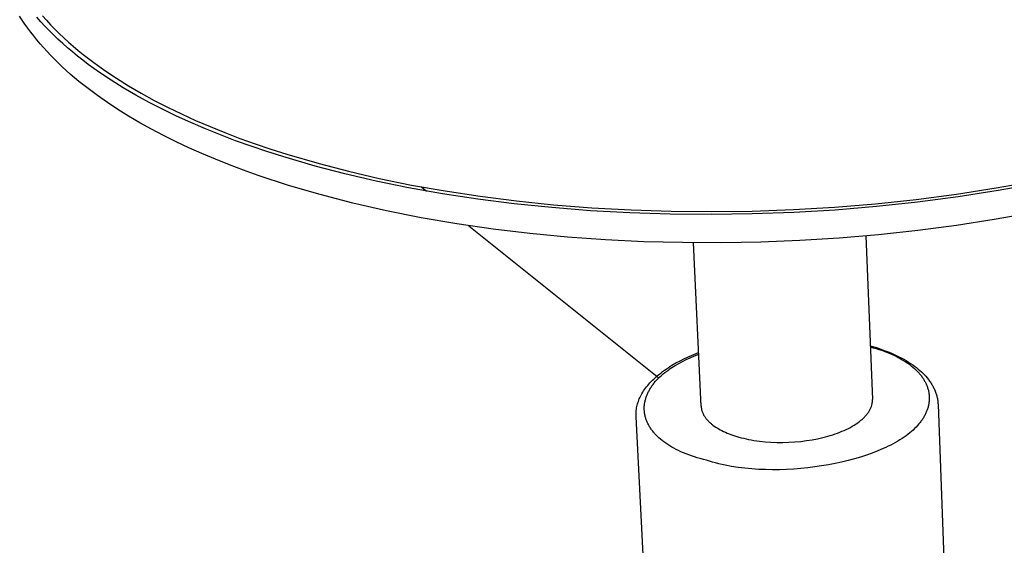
# Model space of a CAD drawing. Header units: millimetres. Extents: x 6056 to 8553, y 3739 to 5380.
# Tile 31 of 42: x 7899 to 8013, y 4995 to 5056. Entities that reach past the tile are written whole.
import ezdxf

# ---------------------------------------------------------------- set-up
doc = ezdxf.new("R2010")
doc.units = ezdxf.units.MM
doc.layers.add('Make2D$Visible$Curvas', color=7, linetype='Continuous')

msp = doc.modelspace()

# ---------------------------------------------------------------- linework, layer by layer
at = {"layer": 'Make2D$Visible$Curvas', "color": 7, "lineweight": -3, "true_color": 0xededed}
for p, q in [((7899.03, 5055.71), (7898.73, 5056.18)), ((7901.18, 5055.52), (7900.72, 5056.04)), ((7901.4, 5056.19), (7901.86, 5055.68)), ((7899.34, 5055.25), (7899.03, 5055.71)), ((7899.67, 5054.78), (7899.34, 5055.25)), ((7900.01, 5054.32), (7899.67, 5054.78)), ((7901.65, 5055), (7901.18, 5055.52)), ((7902.14, 5054.49), (7901.65, 5055)), ((7901.86, 5055.68), (7902.33, 5055.17)), ((7902.33, 5055.17), (7902.82, 5054.66)), ((7900.36, 5053.87), (7900.01, 5054.32)), ((7900.73, 5053.41), (7900.36, 5053.87)), ((7902.65, 5053.99), (7902.14, 5054.49)), ((7903.18, 5053.48), (7902.65, 5053.99)), ((7902.82, 5054.66), (7903.32, 5054.16)), ((7903.32, 5054.16), (7903.85, 5053.66)), ((7903.85, 5053.66), (7904.39, 5053.16)), ((7901.11, 5052.96), (7900.73, 5053.41)), ((7901.5, 5052.51), (7901.11, 5052.96)), ((7901.91, 5052.06), (7901.5, 5052.51)), ((7903.73, 5052.99), (7903.18, 5053.48)), ((7904.29, 5052.49), (7903.73, 5052.99)), ((7904.87, 5052.01), (7904.29, 5052.49)), ((7904.39, 5053.16), (7904.94, 5052.68)), ((7904.94, 5052.68), (7905.52, 5052.19)), ((7902.32, 5051.62), (7901.91, 5052.06)), ((7902.76, 5051.18), (7902.32, 5051.62)), ((7905.46, 5051.52), (7904.87, 5052.01)), ((7906.07, 5051.05), (7905.46, 5051.52)), ((7905.52, 5052.19), (7906.11, 5051.71)), ((7906.11, 5051.71), (7906.71, 5051.24)), ((7906.71, 5051.24), (7907.34, 5050.77)), ((7903.2, 5050.74), (7902.76, 5051.18)), ((7903.66, 5050.3), (7903.2, 5050.74)), ((7904.61, 5049.44), (7903.66, 5050.3)), ((7906.7, 5050.57), (7906.07, 5051.05)), ((7908, 5049.64), (7906.7, 5050.57)), ((7907.34, 5050.77), (7908.62, 5049.85)), ((7905.61, 5048.6), (7904.61, 5049.44)), ((7909.36, 5048.74), (7908, 5049.64)), ((7908.62, 5049.85), (7909.97, 5048.95)), ((7909.97, 5048.95), (7911.38, 5048.07)), ((7906.67, 5047.76), (7905.61, 5048.6)), ((7910.77, 5047.86), (7909.36, 5048.74)), ((7912.24, 5047), (7910.77, 5047.86)), ((7911.38, 5048.07), (7912.84, 5047.22)), ((7907.77, 5046.94), (7906.67, 5047.76)), ((7908.92, 5046.13), (7907.77, 5046.94)), ((7913.76, 5046.16), (7912.24, 5047)), ((7912.84, 5047.22), (7914.35, 5046.39)), ((7910.13, 5045.34), (7908.92, 5046.13)), ((7915.33, 5045.36), (7913.76, 5046.16)), ((7914.35, 5046.39), (7915.9, 5045.59)), ((7915.9, 5045.59), (7917.51, 5044.82)), ((7911.39, 5044.55), (7910.13, 5045.34)), ((7912.7, 5043.79), (7911.39, 5044.55)), ((7916.95, 5044.57), (7915.33, 5045.36)), ((7918.6, 5043.82), (7916.95, 5044.57)), ((7917.51, 5044.82), (7919.15, 5044.07)), ((7914.05, 5043.04), (7912.7, 5043.79)), ((7920.3, 5043.09), (7918.6, 5043.82)), ((7919.15, 5044.07), (7920.84, 5043.34)), ((7920.84, 5043.34), (7922.56, 5042.65)), ((7915.44, 5042.3), (7914.05, 5043.04)), ((7916.89, 5041.59), (7915.44, 5042.3)), ((7922.04, 5042.39), (7920.3, 5043.09)), ((7923.81, 5041.71), (7922.04, 5042.39)), ((7922.56, 5042.65), (7924.32, 5041.98)), ((7918.37, 5040.89), (7916.89, 5041.59)), ((7925.61, 5041.07), (7923.81, 5041.71)), ((7924.32, 5041.98), (7926.1, 5041.34)), ((7927.44, 5040.45), (7925.61, 5041.07)), ((7926.1, 5041.34), (7927.92, 5040.72)), ((7919.9, 5040.21), (7918.37, 5040.89)), ((7921.47, 5039.55), (7919.9, 5040.21)), ((7929.29, 5039.86), (7927.44, 5040.45)), ((7927.92, 5040.72), (7929.76, 5040.14)), ((7933.06, 5038.76), (7929.29, 5039.86)), ((7929.76, 5040.14), (7933.5, 5039.05)), ((7923.09, 5038.9), (7921.47, 5039.55)), ((7924.74, 5038.28), (7923.09, 5038.9)), ((7936.51, 5037.86), (7933.06, 5038.76)), ((7933.5, 5039.05), (7936.91, 5038.16)), ((7926.44, 5037.68), (7924.74, 5038.28)), ((7929.95, 5036.52), (7926.44, 5037.68)), ((7940.12, 5037.03), (7936.51, 5037.86)), ((7936.91, 5038.16), (7940.5, 5037.33)), ((7933.62, 5035.45), (7929.95, 5036.52)), ((7943.9, 5036.26), (7940.12, 5037.03)), ((7940.5, 5037.33), (7944.25, 5036.57)), ((7944.25, 5036.57), (7948.16, 5035.88)), ((8012.14, 5036.23), (8016.64, 5037.05)), ((8016.91, 5036.74), (8012.37, 5035.92)), ((7937.43, 5034.47), (7933.62, 5035.45)), ((7947.85, 5035.56), (7943.9, 5036.26)), ((7951.94, 5034.94), (7947.85, 5035.56)), ((7948.16, 5035.88), (7952.22, 5035.26)), ((7952.22, 5035.26), (7956.42, 5034.73)), ((8002.87, 5034.9), (8007.55, 5035.51)), ((8007.55, 5035.51), (8012.14, 5036.23)), ((8012.37, 5035.92), (8007.74, 5035.19)), ((7941.35, 5033.57), (7937.43, 5034.47)), ((7956.18, 5034.4), (7951.94, 5034.94)), ((7960.54, 5033.95), (7956.18, 5034.4)), ((7956.42, 5034.73), (7960.75, 5034.28)), ((7960.75, 5034.28), (7965.2, 5033.93)), ((7993.38, 5034), (7998.14, 5034.4)), ((7998.14, 5034.4), (8002.87, 5034.9)), ((8003.02, 5034.58), (7998.25, 5034.07)), ((8007.74, 5035.19), (8003.02, 5034.58)), ((7945.38, 5032.77), (7941.35, 5033.57)), ((7965.03, 5033.59), (7960.54, 5033.95)), ((7969.61, 5033.34), (7965.03, 5033.59)), ((7965.2, 5033.93), (7969.75, 5033.68)), ((7974.29, 5033.19), (7969.61, 5033.34)), ((7969.75, 5033.68), (7974.38, 5033.53)), ((7979.03, 5033.14), (7974.29, 5033.19)), ((7974.38, 5033.53), (7979.08, 5033.48)), ((7983.81, 5033.21), (7979.03, 5033.14)), ((7979.08, 5033.48), (7983.82, 5033.55)), ((7988.63, 5033.38), (7983.81, 5033.21)), ((7983.82, 5033.55), (7988.6, 5033.72)), ((7988.6, 5033.72), (7993.38, 5034)), ((7993.45, 5033.67), (7988.63, 5033.38)), ((7998.25, 5034.07), (7993.45, 5033.67)), ((8016.24, 5033.32), (8011.93, 5032.55)), ((7949.5, 5032.07), (7945.38, 5032.77)), ((7953.71, 5031.46), (7949.5, 5032.07)), ((8007.52, 5031.87), (8003.03, 5031.28)), ((8011.93, 5032.55), (8007.52, 5031.87)), ((7957.99, 5030.95), (7953.71, 5031.46)), ((7962.34, 5030.53), (7957.99, 5030.95)), ((7998.49, 5030.79), (7993.93, 5030.41)), ((8003.03, 5031.28), (7998.49, 5030.79)), ((7966.76, 5030.21), (7962.34, 5030.53)), ((7971.22, 5029.99), (7966.76, 5030.21)), ((7975.72, 5029.88), (7971.22, 5029.99)), ((7980.25, 5029.86), (7975.72, 5029.88)), ((7984.8, 5029.94), (7980.25, 5029.86)), ((7989.36, 5030.12), (7984.8, 5029.94)), ((7993.93, 5030.41), (7989.36, 5030.12))]:
    msp.add_line(p, q, dxfattribs=at)
at = {"layer": 'Make2D$Visible$Curvas', "color": 29, "lineweight": -3, "true_color": 0x4d342b}
for p, q in [((7945.42, 5036.35), (7946, 5035.87)), ((7950.91, 5031.85), (7972.96, 5014.18)), ((7970.93, 4997.61), (7970.93, 4997.61))]:
    msp.add_line(p, q, dxfattribs=at)
at = {"layer": 'Make2D$Visible$Curvas', "color": 250, "lineweight": -3, "true_color": 0x111111}
for p, q in [((7997.01, 5030.66), (7997.78, 5011.69)), ((7977.89, 5010.89), (7976.98, 5029.86)), ((7977.03, 5016.9), (7977.59, 5017.12)), ((7977.1, 5016.74), (7977.6, 5016.93)), ((7997.53, 5017.92), (7998.24, 5017.7)), ((7997.53, 5017.78), (7997.87, 5017.69)), ((7997.87, 5017.69), (7998.2, 5017.6)), ((7998.2, 5017.6), (7998.52, 5017.5)), ((7998.24, 5017.7), (7998.93, 5017.46)), ((7998.52, 5017.5), (7998.83, 5017.39)), ((7998.83, 5017.39), (7999.13, 5017.29)), ((7998.93, 5017.46), (7999.27, 5017.34)), ((7999.13, 5017.29), (7999.42, 5017.17)), ((7999.27, 5017.34), (7999.6, 5017.21)), ((7999.42, 5017.17), (7999.71, 5017.06)), ((7999.6, 5017.21), (7999.92, 5017.08)), ((7999.71, 5017.06), (7999.99, 5016.94)), ((7999.92, 5017.08), (8000.23, 5016.94)), ((7999.99, 5016.94), (8000.26, 5016.82)), ((8000.23, 5016.94), (8000.54, 5016.8)), ((7974.49, 5015.65), (7974.96, 5015.92)), ((7974.87, 5015.63), (7975.28, 5015.87)), ((7974.96, 5015.92), (7975.45, 5016.18)), ((7975.28, 5015.87), (7975.71, 5016.09)), ((7975.45, 5016.18), (7975.96, 5016.43)), ((7975.71, 5016.09), (7976.16, 5016.32)), ((7975.96, 5016.43), (7976.49, 5016.67)), ((7976.16, 5016.32), (7976.62, 5016.53)), ((7976.49, 5016.67), (7977.03, 5016.9)), ((7976.62, 5016.53), (7977.1, 5016.74)), ((8000.26, 5016.82), (8000.52, 5016.7)), ((8000.52, 5016.7), (8000.77, 5016.57)), ((8000.54, 5016.8), (8000.84, 5016.65)), ((8000.77, 5016.57), (8001.01, 5016.44)), ((8000.84, 5016.65), (8001.13, 5016.5)), ((8001.01, 5016.44), (8001.24, 5016.3)), ((8001.13, 5016.5), (8001.41, 5016.35)), ((8001.24, 5016.3), (8001.47, 5016.16)), ((8001.41, 5016.35), (8001.69, 5016.19)), ((8001.47, 5016.16), (8001.69, 5016.02)), ((8001.69, 5016.19), (8001.95, 5016.03)), ((8001.69, 5016.02), (8001.9, 5015.88)), ((8001.9, 5015.88), (8002.1, 5015.74)), ((8001.95, 5016.03), (8002.21, 5015.86)), ((8002.21, 5015.86), (8002.46, 5015.69)), ((7972.85, 5014.49), (7973.04, 5014.64)), ((7973.04, 5014.64), (7973.22, 5014.79)), ((7973.22, 5014.79), (7973.41, 5014.93)), ((7973.28, 5014.48), (7973.48, 5014.65)), ((7973.41, 5014.93), (7973.61, 5015.07)), ((7973.48, 5014.65), (7973.68, 5014.81)), ((7973.61, 5015.07), (7973.82, 5015.22)), ((7973.68, 5014.81), (7973.89, 5014.98)), ((7973.82, 5015.22), (7974.04, 5015.36)), ((7973.89, 5014.98), (7974.11, 5015.14)), ((7974.04, 5015.36), (7974.26, 5015.51)), ((7974.11, 5015.14), (7974.3, 5015.26)), ((7974.26, 5015.51), (7974.49, 5015.65)), ((7974.3, 5015.26), (7974.48, 5015.39)), ((7974.48, 5015.39), (7974.67, 5015.51)), ((7974.67, 5015.51), (7974.87, 5015.63)), ((8002.1, 5015.74), (8002.29, 5015.59)), ((8002.29, 5015.59), (8002.47, 5015.44)), ((8002.46, 5015.69), (8002.68, 5015.54)), ((8002.47, 5015.44), (8002.65, 5015.29)), ((8002.65, 5015.29), (8002.81, 5015.13)), ((8002.68, 5015.54), (8002.88, 5015.38)), ((8002.81, 5015.13), (8002.97, 5014.97)), ((8002.88, 5015.38), (8003.08, 5015.22)), ((8002.97, 5014.97), (8003.12, 5014.81)), ((8003.08, 5015.22), (8003.28, 5015.05)), ((8003.12, 5014.81), (8003.19, 5014.73)), ((8003.19, 5014.73), (8003.26, 5014.65)), ((8003.26, 5014.65), (8003.33, 5014.57)), ((8003.28, 5015.05), (8003.46, 5014.89)), ((8003.46, 5014.89), (8003.64, 5014.72)), ((8003.64, 5014.72), (8003.81, 5014.54)), ((7971.8, 5013.46), (7971.93, 5013.62)), ((7971.93, 5013.62), (7972.07, 5013.77)), ((7972.07, 5013.77), (7972.22, 5013.92)), ((7972.22, 5013.92), (7972.37, 5014.06)), ((7972.3, 5013.43), (7972.37, 5013.52)), ((7972.37, 5014.06), (7972.53, 5014.21)), ((7972.37, 5013.52), (7972.44, 5013.61)), ((7972.44, 5013.61), (7972.59, 5013.79)), ((7972.53, 5014.21), (7972.69, 5014.35)), ((7972.59, 5013.79), (7972.75, 5013.96)), ((7972.69, 5014.35), (7972.85, 5014.49)), ((7972.75, 5013.96), (7972.92, 5014.14)), ((7972.92, 5014.14), (7973.1, 5014.31)), ((7973.1, 5014.31), (7973.28, 5014.48)), ((8003.33, 5014.57), (8003.4, 5014.49)), ((8003.4, 5014.49), (8003.46, 5014.41)), ((8003.46, 5014.41), (8003.52, 5014.32)), ((8003.52, 5014.32), (8003.58, 5014.24)), ((8003.58, 5014.24), (8003.64, 5014.16)), ((8003.64, 5014.16), (8003.69, 5014.07)), ((8003.69, 5014.07), (8003.74, 5013.99)), ((8003.74, 5013.99), (8003.79, 5013.9)), ((8003.79, 5013.9), (8003.84, 5013.82)), ((8003.81, 5014.54), (8003.97, 5014.37)), ((8003.84, 5013.82), (8003.89, 5013.73)), ((8003.89, 5013.73), (8003.93, 5013.65)), ((8003.93, 5013.65), (8003.98, 5013.56)), ((8003.97, 5014.37), (8004.13, 5014.19)), ((8003.98, 5013.56), (8004.02, 5013.48)), ((8004.13, 5014.19), (8004.27, 5014.01)), ((8004.27, 5014.01), (8004.34, 5013.91)), ((8004.34, 5013.91), (8004.41, 5013.82)), ((8004.41, 5013.82), (8004.48, 5013.73)), ((8004.48, 5013.73), (8004.54, 5013.63)), ((8004.54, 5013.63), (8004.6, 5013.54)), ((8004.6, 5013.54), (8004.66, 5013.44)), ((7970.91, 5012.19), (7971, 5012.35)), ((7971, 5012.35), (7971.1, 5012.52)), ((7971.1, 5012.52), (7971.2, 5012.68)), ((7971.2, 5012.68), (7971.31, 5012.84)), ((7971.31, 5012.84), (7971.42, 5013)), ((7971.42, 5013), (7971.54, 5013.15)), ((7971.54, 5013.15), (7971.67, 5013.31)), ((7971.64, 5012.33), (7971.69, 5012.43)), ((7971.67, 5013.31), (7971.8, 5013.46)), ((7971.69, 5012.43), (7971.73, 5012.52)), ((7971.73, 5012.52), (7971.78, 5012.61)), ((7971.78, 5012.61), (7971.83, 5012.7)), ((7971.83, 5012.7), (7971.88, 5012.8)), ((7971.88, 5012.8), (7971.93, 5012.89)), ((7971.93, 5012.89), (7971.99, 5012.98)), ((7971.99, 5012.98), (7972.04, 5013.07)), ((7972.04, 5013.07), (7972.1, 5013.16)), ((7972.1, 5013.16), (7972.17, 5013.25)), ((7972.17, 5013.25), (7972.23, 5013.34)), ((7972.23, 5013.34), (7972.3, 5013.43)), ((8004.02, 5013.48), (8004.05, 5013.39)), ((8004.05, 5013.39), (8004.09, 5013.3)), ((8004.09, 5013.3), (8004.12, 5013.21)), ((8004.12, 5013.21), (8004.16, 5013.12)), ((8004.16, 5013.12), (8004.19, 5013.03)), ((8004.19, 5013.03), (8004.22, 5012.93)), ((8004.22, 5012.93), (8004.24, 5012.84)), ((8004.24, 5012.84), (8004.27, 5012.75)), ((8004.27, 5012.75), (8004.29, 5012.66)), ((8004.29, 5012.66), (8004.31, 5012.56)), ((8004.31, 5012.56), (8004.32, 5012.47)), ((8004.32, 5012.47), (8004.34, 5012.38)), ((8004.34, 5012.38), (8004.35, 5012.28)), ((8004.66, 5013.44), (8004.72, 5013.35)), ((8004.72, 5013.35), (8004.78, 5013.25)), ((8004.78, 5013.25), (8004.83, 5013.15)), ((8004.83, 5013.15), (8004.88, 5013.05)), ((8004.88, 5013.05), (8004.93, 5012.95)), ((8004.93, 5012.95), (8004.98, 5012.85)), ((8004.98, 5012.85), (8005.02, 5012.75)), ((8005.02, 5012.75), (8005.07, 5012.65)), ((8005.07, 5012.65), (8005.11, 5012.54)), ((8005.11, 5012.54), (8005.15, 5012.43)), ((8005.15, 5012.43), (8005.18, 5012.33)), ((7970.5, 5011.16), (7970.54, 5011.3)), ((7970.54, 5011.3), (7970.59, 5011.45)), ((7970.59, 5011.45), (7970.64, 5011.59)), ((7970.64, 5011.59), (7970.7, 5011.74)), ((7970.7, 5011.74), (7970.76, 5011.88)), ((7970.76, 5011.88), (7970.83, 5012.02)), ((7970.83, 5012.02), (7970.91, 5012.19)), ((7971.3, 5011.11), (7971.31, 5011.21)), ((7971.31, 5011.21), (7971.33, 5011.3)), ((7971.33, 5011.3), (7971.35, 5011.39)), ((7971.35, 5011.39), (7971.37, 5011.49)), ((7971.37, 5011.49), (7971.39, 5011.58)), ((7971.39, 5011.58), (7971.41, 5011.68)), ((7971.41, 5011.68), (7971.44, 5011.77)), ((7971.44, 5011.77), (7971.47, 5011.87)), ((7971.47, 5011.87), (7971.5, 5011.96)), ((7971.5, 5011.96), (7971.53, 5012.05)), ((7971.53, 5012.05), (7971.57, 5012.15)), ((7971.57, 5012.15), (7971.6, 5012.24)), ((7971.6, 5012.24), (7971.64, 5012.33)), ((7997.73, 5011.17), (7997.75, 5011.24)), ((7997.75, 5011.24), (7997.76, 5011.32)), ((7997.76, 5011.32), (7997.77, 5011.36)), ((7997.77, 5011.43), (7997.78, 5011.47)), ((7997.77, 5011.39), (7997.77, 5011.43)), ((7997.77, 5011.36), (7997.77, 5011.39)), ((7997.78, 5011.66), (7997.78, 5011.69)), ((7997.78, 5011.62), (7997.78, 5011.66)), ((7997.78, 5011.58), (7997.78, 5011.62)), ((7997.78, 5011.54), (7997.78, 5011.58)), ((7997.78, 5011.51), (7997.78, 5011.54)), ((7997.78, 5011.47), (7997.78, 5011.51)), ((8004.33, 5011.25), (8004.31, 5011.15)), ((8004.34, 5011.34), (8004.33, 5011.25)), ((8004.35, 5011.44), (8004.34, 5011.34)), ((8004.35, 5012.28), (8004.36, 5012.19)), ((8004.36, 5011.53), (8004.35, 5011.44)), ((8004.36, 5012.19), (8004.37, 5012.1)), ((8004.37, 5011.63), (8004.36, 5011.53)), ((8004.37, 5012.1), (8004.37, 5012)), ((8004.37, 5012), (8004.37, 5011.91)), ((8004.37, 5011.91), (8004.37, 5011.81)), ((8004.37, 5011.81), (8004.37, 5011.72)), ((8004.37, 5011.72), (8004.37, 5011.63)), ((8005.18, 5012.33), (8005.21, 5012.22)), ((8005.21, 5012.22), (8005.24, 5012.11)), ((8005.24, 5012.11), (8005.27, 5012.01)), ((8005.27, 5012.01), (8005.3, 5011.9)), ((8005.3, 5011.9), (8005.32, 5011.79)), ((8005.32, 5011.79), (8005.34, 5011.68)), ((8005.34, 5011.68), (8005.36, 5011.57)), ((8005.36, 5011.57), (8005.37, 5011.46)), ((8005.37, 5011.46), (8005.38, 5011.35)), ((8005.38, 5011.35), (8005.39, 5011.24)), ((8005.39, 5011.24), (8005.4, 5011.13)), ((7970.32, 5010.12), (7970.33, 5010.27)), ((7970.32, 5009.97), (7970.32, 5010.12)), ((7970.33, 5010.27), (7970.35, 5010.42)), ((7970.35, 5010.42), (7970.37, 5010.57)), ((7970.37, 5010.57), (7970.39, 5010.72)), ((7970.39, 5010.72), (7970.42, 5010.86)), ((7970.42, 5010.86), (7970.46, 5011.01)), ((7970.46, 5011.01), (7970.5, 5011.16)), ((7971.27, 5010.64), (7971.28, 5010.73)), ((7971.28, 5010.55), (7971.27, 5010.64)), ((7971.28, 5010.92), (7971.29, 5011.02)), ((7971.28, 5010.83), (7971.28, 5010.92)), ((7971.28, 5010.73), (7971.28, 5010.83)), ((7971.28, 5010.45), (7971.28, 5010.55)), ((7971.29, 5010.36), (7971.28, 5010.45)), ((7971.29, 5011.02), (7971.3, 5011.11)), ((7971.29, 5010.26), (7971.29, 5010.36)), ((7971.3, 5010.17), (7971.29, 5010.26)), ((7971.32, 5010.08), (7971.3, 5010.17)), ((7971.33, 5009.98), (7971.32, 5010.08)), ((7977.89, 5010.89), (7977.89, 5010.82)), ((7977.89, 5010.82), (7977.9, 5010.75)), ((7977.9, 5010.75), (7977.91, 5010.69)), ((7977.91, 5010.69), (7977.92, 5010.62)), ((7977.92, 5010.62), (7977.93, 5010.56)), ((7977.93, 5010.56), (7977.94, 5010.49)), ((7977.94, 5010.49), (7977.96, 5010.42)), ((7977.96, 5010.42), (7977.98, 5010.36)), ((7977.98, 5010.36), (7978, 5010.29)), ((7978, 5010.29), (7978.02, 5010.23)), ((7978.02, 5010.23), (7978.05, 5010.16)), ((7978.05, 5010.16), (7978.08, 5010.09)), ((7978.08, 5010.09), (7978.11, 5010.03)), ((7997.17, 5010.01), (7997.23, 5010.09)), ((7997.23, 5010.09), (7997.28, 5010.16)), ((7997.28, 5010.16), (7997.34, 5010.24)), ((7997.34, 5010.24), (7997.39, 5010.32)), ((7997.39, 5010.32), (7997.43, 5010.39)), ((7997.43, 5010.39), (7997.48, 5010.47)), ((7997.48, 5010.47), (7997.52, 5010.55)), ((7997.52, 5010.55), (7997.55, 5010.63)), ((7997.55, 5010.63), (7997.59, 5010.7)), ((7997.59, 5010.7), (7997.62, 5010.78)), ((7997.62, 5010.78), (7997.65, 5010.86)), ((7997.65, 5010.86), (7997.67, 5010.94)), ((7997.67, 5010.94), (7997.7, 5011.01)), ((7997.7, 5011.01), (7997.72, 5011.09)), ((7997.72, 5011.09), (7997.73, 5011.17)), ((8003.99, 5010.12), (8003.95, 5010.03)), ((8004.03, 5010.21), (8003.99, 5010.12)), ((8004.07, 5010.31), (8004.03, 5010.21)), ((8004.1, 5010.4), (8004.07, 5010.31)), ((8004.14, 5010.49), (8004.1, 5010.4)), ((8004.17, 5010.59), (8004.14, 5010.49)), ((8004.2, 5010.68), (8004.17, 5010.59)), ((8004.23, 5010.78), (8004.2, 5010.68)), ((8004.25, 5010.87), (8004.23, 5010.78)), ((8004.27, 5010.97), (8004.25, 5010.87)), ((8004.3, 5011.06), (8004.27, 5010.97)), ((8004.31, 5011.15), (8004.3, 5011.06)), ((8005.4, 5011.1), (8006.47, 4982.74)), ((7970.32, 5009.82), (7970.32, 5009.97)), ((7970.32, 5009.67), (7970.32, 5009.82)), ((7971.76, 4981.28), (7970.32, 5009.67)), ((7971.35, 5009.89), (7971.33, 5009.98)), ((7971.37, 5009.8), (7971.35, 5009.89)), ((7971.39, 5009.7), (7971.37, 5009.8)), ((7971.42, 5009.61), (7971.39, 5009.7)), ((7971.45, 5009.52), (7971.42, 5009.61)), ((7971.47, 5009.42), (7971.45, 5009.52)), ((7971.51, 5009.33), (7971.47, 5009.42)), ((7971.54, 5009.24), (7971.51, 5009.33)), ((7971.58, 5009.15), (7971.54, 5009.24)), ((7971.62, 5009.06), (7971.58, 5009.15)), ((7971.66, 5008.97), (7971.62, 5009.06)), ((7971.7, 5008.88), (7971.66, 5008.97)), ((7978.11, 5010.03), (7978.14, 5009.96)), ((7978.14, 5009.96), (7978.17, 5009.9)), ((7978.17, 5009.9), (7978.21, 5009.83)), ((7978.21, 5009.83), (7978.25, 5009.77)), ((7978.25, 5009.77), (7978.29, 5009.7)), ((7978.29, 5009.7), (7978.33, 5009.64)), ((7978.33, 5009.64), (7978.38, 5009.57)), ((7978.38, 5009.57), (7978.43, 5009.51)), ((7978.43, 5009.51), (7978.48, 5009.45)), ((7978.48, 5009.45), (7978.53, 5009.38)), ((7978.53, 5009.38), (7978.58, 5009.32)), ((7978.58, 5009.32), (7978.64, 5009.26)), ((7978.64, 5009.26), (7978.7, 5009.19)), ((7978.7, 5009.19), (7978.76, 5009.13)), ((7978.76, 5009.13), (7978.82, 5009.07)), ((7978.82, 5009.07), (7978.89, 5009.01)), ((7978.89, 5009.01), (7978.96, 5008.95)), ((7978.96, 5008.95), (7979.03, 5008.89)), ((7995.87, 5008.85), (7996.07, 5008.98)), ((7996.07, 5008.98), (7996.16, 5009.05)), ((7996.16, 5009.05), (7996.26, 5009.12)), ((7996.26, 5009.12), (7996.35, 5009.19)), ((7996.35, 5009.19), (7996.44, 5009.27)), ((7996.44, 5009.27), (7996.52, 5009.34)), ((7996.52, 5009.34), (7996.61, 5009.41)), ((7996.61, 5009.41), (7996.69, 5009.48)), ((7996.69, 5009.48), (7996.76, 5009.56)), ((7996.76, 5009.56), (7996.84, 5009.63)), ((7996.84, 5009.63), (7996.91, 5009.71)), ((7996.91, 5009.71), (7996.98, 5009.78)), ((7996.98, 5009.78), (7997.05, 5009.86)), ((7997.05, 5009.86), (7997.11, 5009.93)), ((7997.11, 5009.93), (7997.17, 5010.01)), ((8003.24, 5008.93), (8003.17, 5008.84)), ((8003.32, 5009.02), (8003.24, 5008.93)), ((8003.38, 5009.11), (8003.32, 5009.02)), ((8003.45, 5009.2), (8003.38, 5009.11)), ((8003.51, 5009.29), (8003.45, 5009.2)), ((8003.58, 5009.38), (8003.51, 5009.29)), ((8003.64, 5009.47), (8003.58, 5009.38)), ((8003.69, 5009.56), (8003.64, 5009.47)), ((8003.75, 5009.66), (8003.69, 5009.56)), ((8003.8, 5009.75), (8003.75, 5009.66)), ((8003.85, 5009.84), (8003.8, 5009.75)), ((8003.9, 5009.93), (8003.85, 5009.84)), ((8003.95, 5010.03), (8003.9, 5009.93)), ((7971.75, 5008.79), (7971.7, 5008.88)), ((7971.79, 5008.7), (7971.75, 5008.79)), ((7971.85, 5008.61), (7971.79, 5008.7)), ((7971.9, 5008.52), (7971.85, 5008.61)), ((7971.95, 5008.43), (7971.9, 5008.52)), ((7972.01, 5008.34), (7971.95, 5008.43)), ((7972.07, 5008.25), (7972.01, 5008.34)), ((7972.13, 5008.16), (7972.07, 5008.25)), ((7972.2, 5008.08), (7972.13, 5008.16)), ((7972.27, 5007.99), (7972.2, 5008.08)), ((7972.34, 5007.9), (7972.27, 5007.99)), ((7972.41, 5007.82), (7972.34, 5007.9)), ((7972.48, 5007.73), (7972.41, 5007.82)), ((7979.03, 5008.89), (7979.1, 5008.83)), ((7979.1, 5008.83), (7979.17, 5008.77)), ((7979.17, 5008.77), (7979.25, 5008.71)), ((7979.25, 5008.71), (7979.4, 5008.6)), ((7979.4, 5008.6), (7979.57, 5008.49)), ((7979.57, 5008.49), (7979.74, 5008.38)), ((7979.74, 5008.38), (7979.92, 5008.27)), ((7979.92, 5008.27), (7980.1, 5008.17)), ((7980.1, 5008.17), (7980.3, 5008.07)), ((7980.3, 5008.07), (7980.49, 5007.97)), ((7980.49, 5007.97), (7980.7, 5007.88)), ((7980.7, 5007.88), (7980.91, 5007.79)), ((7980.91, 5007.79), (7981.12, 5007.7)), ((7993.43, 5007.68), (7993.7, 5007.78)), ((7993.7, 5007.78), (7993.97, 5007.88)), ((7993.97, 5007.88), (7994.23, 5007.99)), ((7994.23, 5007.99), (7994.49, 5008.1)), ((7994.49, 5008.1), (7994.74, 5008.21)), ((7994.74, 5008.21), (7994.98, 5008.33)), ((7994.98, 5008.33), (7995.21, 5008.45)), ((7995.21, 5008.45), (7995.44, 5008.58)), ((7995.44, 5008.58), (7995.66, 5008.71)), ((7995.66, 5008.71), (7995.87, 5008.85)), ((8002.11, 5007.8), (8001.9, 5007.63)), ((8002.31, 5007.97), (8002.11, 5007.8)), ((8002.5, 5008.14), (8002.31, 5007.97)), ((8002.68, 5008.31), (8002.5, 5008.14)), ((8002.85, 5008.49), (8002.68, 5008.31)), ((8003.02, 5008.66), (8002.85, 5008.49)), ((8003.17, 5008.84), (8003.02, 5008.66)), ((7972.56, 5007.65), (7972.48, 5007.73)), ((7972.64, 5007.56), (7972.56, 5007.65)), ((7972.72, 5007.48), (7972.64, 5007.56)), ((7972.8, 5007.4), (7972.72, 5007.48)), ((7972.98, 5007.23), (7972.8, 5007.4)), ((7973.16, 5007.07), (7972.98, 5007.23)), ((7973.36, 5006.91), (7973.16, 5007.07)), ((7973.56, 5006.76), (7973.36, 5006.91)), ((7973.77, 5006.6), (7973.56, 5006.76)), ((7981.12, 5007.7), (7981.34, 5007.62)), ((7981.34, 5007.62), (7981.57, 5007.54)), ((7981.57, 5007.54), (7981.8, 5007.46)), ((7981.8, 5007.46), (7982.03, 5007.39)), ((7982.03, 5007.39), (7982.26, 5007.32)), ((7982.26, 5007.32), (7982.54, 5007.25)), ((7982.54, 5007.25), (7982.82, 5007.18)), ((7982.82, 5007.18), (7983.1, 5007.12)), ((7983.1, 5007.12), (7983.4, 5007.05)), ((7983.4, 5007.05), (7983.7, 5007)), ((7983.7, 5007), (7984.01, 5006.94)), ((7984.01, 5006.94), (7984.33, 5006.9)), ((7984.33, 5006.9), (7984.65, 5006.85)), ((7984.65, 5006.85), (7985.31, 5006.78)), ((7985.31, 5006.78), (7985.98, 5006.73)), ((7985.98, 5006.73), (7986.67, 5006.71)), ((7986.67, 5006.71), (7987.36, 5006.7)), ((7987.36, 5006.7), (7988.06, 5006.72)), ((7988.06, 5006.72), (7988.75, 5006.76)), ((7988.75, 5006.76), (7989.44, 5006.82)), ((7989.44, 5006.82), (7990.11, 5006.91)), ((7990.11, 5006.91), (7990.77, 5007.01)), ((7990.77, 5007.01), (7991.4, 5007.13)), ((7991.4, 5007.13), (7992.01, 5007.27)), ((7992.01, 5007.27), (7992.31, 5007.34)), ((7992.31, 5007.34), (7992.6, 5007.42)), ((7992.6, 5007.42), (7992.88, 5007.5)), ((7992.88, 5007.5), (7993.16, 5007.59)), ((7993.16, 5007.59), (7993.43, 5007.68)), ((8000.46, 5006.69), (8000.19, 5006.54)), ((8000.72, 5006.84), (8000.46, 5006.69)), ((8000.97, 5006.99), (8000.72, 5006.84)), ((8001.22, 5007.15), (8000.97, 5006.99)), ((8001.46, 5007.31), (8001.22, 5007.15)), ((8001.68, 5007.47), (8001.46, 5007.31)), ((8001.9, 5007.63), (8001.68, 5007.47)), ((7974, 5006.45), (7973.77, 5006.6)), ((7974.23, 5006.31), (7974, 5006.45)), ((7974.47, 5006.16), (7974.23, 5006.31)), ((7974.72, 5006.02), (7974.47, 5006.16)), ((7974.99, 5005.88), (7974.72, 5006.02)), ((7975.26, 5005.75), (7974.99, 5005.88)), ((7975.54, 5005.62), (7975.26, 5005.75)), ((7975.83, 5005.49), (7975.54, 5005.62)), ((7976.13, 5005.37), (7975.83, 5005.49)), ((7998.41, 5005.71), (7997.76, 5005.46)), ((7999.03, 5005.98), (7998.41, 5005.71)), ((7999.33, 5006.11), (7999.03, 5005.98)), ((7999.62, 5006.25), (7999.33, 5006.11)), ((7999.91, 5006.4), (7999.62, 5006.25)), ((8000.19, 5006.54), (7999.91, 5006.4)), ((7976.44, 5005.25), (7976.13, 5005.37)), ((7976.76, 5005.14), (7976.44, 5005.25)), ((7977.09, 5005.02), (7976.76, 5005.14)), ((7977.43, 5004.92), (7977.09, 5005.02)), ((7977.78, 5004.82), (7977.43, 5004.92)), ((7978.14, 5004.72), (7977.78, 5004.82)), ((7978.51, 5004.63), (7978.14, 5004.72)), ((7978.85, 5004.52), (7978.51, 5004.63)), ((7979.2, 5004.42), (7978.85, 5004.52)), ((7979.56, 5004.32), (7979.2, 5004.42)), ((7994.2, 5004.41), (7993.43, 5004.25)), ((7994.95, 5004.59), (7994.2, 5004.41)), ((7995.68, 5004.79), (7994.95, 5004.59)), ((7996.4, 5005), (7995.68, 5004.79)), ((7997.09, 5005.23), (7996.4, 5005)), ((7997.76, 5005.46), (7997.09, 5005.23)), ((7979.92, 5004.23), (7979.56, 5004.32)), ((7980.29, 5004.14), (7979.92, 5004.23)), ((7980.66, 5004.06), (7980.29, 5004.14)), ((7981.41, 5003.92), (7980.66, 5004.06)), ((7982.18, 5003.8), (7981.41, 5003.92)), ((7982.96, 5003.7), (7982.18, 5003.8)), ((7983.75, 5003.63), (7982.96, 5003.7)), ((7984.55, 5003.57), (7983.75, 5003.63)), ((7985.36, 5003.54), (7984.55, 5003.57)), ((7986.18, 5003.53), (7985.36, 5003.54)), ((7986.99, 5003.53), (7986.18, 5003.53)), ((7987.81, 5003.56), (7986.99, 5003.53)), ((7988.63, 5003.6), (7987.81, 5003.56)), ((7989.45, 5003.67), (7988.63, 5003.6)), ((7990.26, 5003.75), (7989.45, 5003.67)), ((7991.07, 5003.85), (7990.26, 5003.75)), ((7991.87, 5003.97), (7991.07, 5003.85)), ((7992.66, 5004.1), (7991.87, 5003.97)), ((7993.43, 5004.25), (7992.66, 5004.1))]:
    msp.add_line(p, q, dxfattribs=at)

doc.saveas('drawing.dxf')
